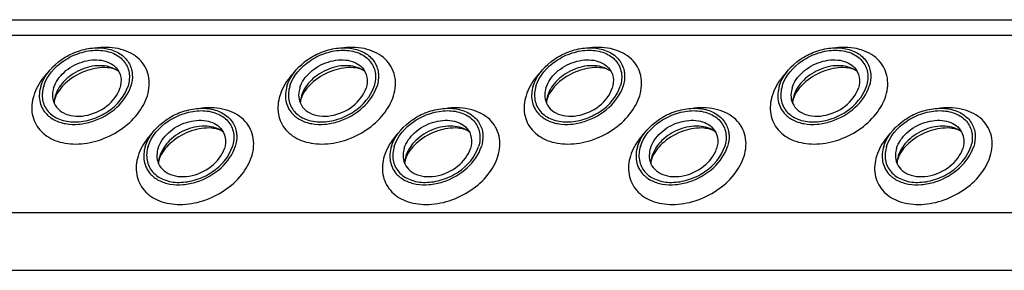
# Model space of a CAD drawing. Header units: millimetres. Extents: x 0 to 2100, y 0 to 2970.
# Tile 5 of 28: x 1565 to 1613, y 887 to 899. Entities that reach past the tile are written whole.
import ezdxf

# ---------------------------------------------------------------- set-up
doc = ezdxf.new("R2010")
doc.units = ezdxf.units.MM
doc.header["$LTSCALE"] = 193.6
doc.layers.get('0').update_dxf_attribs({"linetype": 'CONTINUOUS'})

msp = doc.modelspace()

# ---------------------------------------------------------------- linework, layer by layer
at = {"color": 7, "linetype": 'CONTINUOUS'}
msp.add_line((1520.168, 899.17), (1747.758, 899.17), dxfattribs=at)
at = {"color": 9, "linetype": 'CONTINUOUS'}
for p, q in [((1520.54, 898.413), (1748.13, 898.413)), ((1524.768, 889.797), (1752.358, 889.797)), ((1526.147, 886.987), (1753.737, 886.987))]:
    msp.add_line(p, q, dxfattribs=at)
at = {"color": 7, "linetype": 'CONTINUOUS'}
for centre, radius, start, end in [((1568.103, 895.073), 1.361, 162.7878, 168.4706), ((1580.067, 895.073), 1.361, 162.7878, 168.4706), ((1592.032, 895.073), 1.361, 162.7878, 168.4706), ((1603.997, 895.073), 1.361, 162.7878, 168.4706), ((1568.037, 895.087), 1.294, 168.5133, 169.2517), ((1580.002, 895.087), 1.294, 168.5133, 169.2517), ((1591.967, 895.087), 1.294, 168.5133, 169.2517), ((1603.932, 895.087), 1.294, 168.5133, 169.2517), ((1573.112, 892.15), 1.294, 168.5133, 169.2517), ((1573.177, 892.135), 1.361, 162.7878, 168.4706), ((1585.077, 892.15), 1.294, 168.5133, 169.2517), ((1585.142, 892.135), 1.361, 162.7878, 168.4706), ((1597.042, 892.15), 1.294, 168.5133, 169.2517), ((1597.107, 892.135), 1.361, 162.7878, 168.4706), ((1609.007, 892.15), 1.294, 168.5133, 169.2517), ((1609.072, 892.135), 1.361, 162.7878, 168.4706)]:
    msp.add_arc(centre, radius, start, end, dxfattribs=at)
for points, knots in [([(1566.101, 895.942), (1566.244, 896.405), (1566.752, 897.038), (1567.63, 897.561), (1568.39, 897.795), (1569.141, 897.824), (1569.809, 897.64), (1570.316, 897.245), (1570.488, 896.866), (1570.525, 896.675)], [0, 0, 0, 0, 0.256023, 0.397887, 0.538537, 0.670709, 0.789982, 0.897281, 1, 1, 1, 1]), ([(1566.239, 895.942), (1566.394, 896.444), (1566.989, 897.112), (1567.854, 897.527), (1568.41, 897.661), (1568.941, 897.706), (1569.558, 897.612), (1570.155, 897.226), (1570.451, 896.605), (1570.403, 896.155), (1570.338, 895.942)], [0, 0, 0, 0, 0.262644, 0.40739, 0.478548, 0.547163, 0.673046, 0.784041, 0.88848, 1, 1, 1, 1]), ([(1578.066, 895.942), (1578.209, 896.405), (1578.717, 897.038), (1579.595, 897.561), (1580.355, 897.795), (1581.106, 897.824), (1581.774, 897.64), (1582.281, 897.245), (1582.453, 896.866), (1582.49, 896.675)], [0, 0, 0, 0, 0.256023, 0.397887, 0.538537, 0.670709, 0.789982, 0.897281, 1, 1, 1, 1]), ([(1578.204, 895.942), (1578.359, 896.444), (1578.954, 897.112), (1579.819, 897.527), (1580.375, 897.661), (1580.905, 897.706), (1581.523, 897.612), (1582.12, 897.226), (1582.416, 896.605), (1582.368, 896.155), (1582.302, 895.942)], [0, 0, 0, 0, 0.262644, 0.40739, 0.478548, 0.547163, 0.673046, 0.784041, 0.88848, 1, 1, 1, 1]), ([(1590.031, 895.942), (1590.174, 896.405), (1590.682, 897.038), (1591.56, 897.561), (1592.32, 897.795), (1593.071, 897.824), (1593.739, 897.64), (1594.246, 897.245), (1594.418, 896.866), (1594.455, 896.675)], [0, 0, 0, 0, 0.256023, 0.397887, 0.538537, 0.670709, 0.789982, 0.897281, 1, 1, 1, 1]), ([(1590.169, 895.942), (1590.324, 896.444), (1590.919, 897.112), (1591.784, 897.527), (1592.34, 897.661), (1592.87, 897.706), (1593.488, 897.612), (1594.085, 897.226), (1594.381, 896.605), (1594.333, 896.155), (1594.267, 895.942)], [0, 0, 0, 0, 0.262644, 0.40739, 0.478548, 0.547163, 0.673046, 0.784041, 0.88848, 1, 1, 1, 1]), ([(1601.995, 895.942), (1602.139, 896.405), (1602.647, 897.038), (1603.525, 897.561), (1604.284, 897.795), (1605.036, 897.824), (1605.704, 897.64), (1606.211, 897.245), (1606.383, 896.866), (1606.42, 896.675)], [0, 0, 0, 0, 0.256023, 0.397887, 0.538537, 0.670709, 0.789982, 0.897281, 1, 1, 1, 1]), ([(1602.134, 895.942), (1602.289, 896.444), (1602.883, 897.112), (1603.749, 897.527), (1604.305, 897.661), (1604.835, 897.706), (1605.453, 897.612), (1606.05, 897.226), (1606.346, 896.605), (1606.298, 896.155), (1606.232, 895.942)], [0, 0, 0, 0, 0.262644, 0.40739, 0.478548, 0.547163, 0.673046, 0.784041, 0.88848, 1, 1, 1, 1]), ([(1566.722, 895.849), (1566.812, 896.139), (1567.207, 896.687), (1567.929, 897.094), (1568.578, 897.23), (1569.046, 897.217), (1569.459, 897.088), (1569.682, 896.922), (1569.767, 896.825)], [0, 0, 0, 0, 0.246509, 0.519762, 0.654244, 0.780195, 0.89511, 1, 1, 1, 1]), ([(1569.88, 896.662), (1569.658, 896.829), (1569.042, 897.006), (1568.265, 896.857), (1567.673, 896.559), (1567.17, 896.167), (1566.891, 895.763), (1566.802, 895.476)], [0, 0, 0, 0, 0.224625, 0.486047, 0.622957, 0.757186, 1, 1, 1, 1]), ([(1578.687, 895.849), (1578.777, 896.139), (1579.172, 896.687), (1579.894, 897.094), (1580.543, 897.23), (1581.011, 897.217), (1581.424, 897.088), (1581.647, 896.922), (1581.732, 896.825)], [0, 0, 0, 0, 0.246509, 0.519762, 0.654244, 0.780195, 0.89511, 1, 1, 1, 1]), ([(1581.845, 896.662), (1581.623, 896.829), (1581.007, 897.006), (1580.23, 896.857), (1579.638, 896.559), (1579.135, 896.167), (1578.856, 895.763), (1578.767, 895.476)], [0, 0, 0, 0, 0.224625, 0.486047, 0.622957, 0.757186, 1, 1, 1, 1]), ([(1590.652, 895.849), (1590.742, 896.139), (1591.137, 896.687), (1591.859, 897.094), (1592.508, 897.23), (1592.976, 897.217), (1593.389, 897.088), (1593.612, 896.922), (1593.697, 896.825)], [0, 0, 0, 0, 0.246509, 0.519762, 0.654244, 0.780195, 0.89511, 1, 1, 1, 1]), ([(1593.81, 896.662), (1593.588, 896.829), (1592.972, 897.006), (1592.195, 896.857), (1591.603, 896.559), (1591.1, 896.167), (1590.821, 895.763), (1590.732, 895.476)], [0, 0, 0, 0, 0.224625, 0.486047, 0.622957, 0.757186, 1, 1, 1, 1]), ([(1602.617, 895.849), (1602.707, 896.139), (1603.102, 896.687), (1603.824, 897.094), (1604.473, 897.23), (1604.941, 897.217), (1605.354, 897.088), (1605.577, 896.922), (1605.662, 896.825)], [0, 0, 0, 0, 0.246509, 0.519762, 0.654244, 0.780195, 0.89511, 1, 1, 1, 1]), ([(1605.775, 896.662), (1605.552, 896.829), (1604.937, 897.006), (1604.16, 896.857), (1603.568, 896.559), (1603.065, 896.167), (1602.786, 895.763), (1602.697, 895.476)], [0, 0, 0, 0, 0.224625, 0.486047, 0.622957, 0.757186, 1, 1, 1, 1]), ([(1569.88, 896.662), (1569.821, 896.706), (1569.645, 896.79), (1569.128, 896.886), (1568.296, 896.745), (1567.411, 896.255), (1566.954, 895.734), (1566.832, 895.462)], [0, 0, 0, 0, 0.06197, 0.161076, 0.439025, 0.749133, 1, 1, 1, 1]), ([(1569.767, 896.825), (1569.877, 896.7), (1570.035, 896.374), (1569.998, 896.018), (1569.946, 895.849)], [0, 0, 0, 0, 0.48372, 1, 1, 1, 1]), ([(1570.525, 896.675), (1570.537, 896.617), (1570.567, 896.372), (1570.531, 896.121), (1570.476, 895.942)], [0, 0, 0, 0, 0.240827, 1, 1, 1, 1]), ([(1581.845, 896.662), (1581.786, 896.706), (1581.61, 896.79), (1581.093, 896.886), (1580.261, 896.745), (1579.376, 896.255), (1578.919, 895.734), (1578.797, 895.462)], [0, 0, 0, 0, 0.06197, 0.161076, 0.439025, 0.749133, 1, 1, 1, 1]), ([(1581.732, 896.825), (1581.842, 896.7), (1582, 896.374), (1581.963, 896.018), (1581.911, 895.849)], [0, 0, 0, 0, 0.48372, 1, 1, 1, 1]), ([(1582.49, 896.675), (1582.502, 896.617), (1582.532, 896.372), (1582.496, 896.121), (1582.441, 895.942)], [0, 0, 0, 0, 0.240827, 1, 1, 1, 1]), ([(1593.81, 896.662), (1593.751, 896.706), (1593.575, 896.79), (1593.057, 896.886), (1592.226, 896.745), (1591.341, 896.255), (1590.884, 895.734), (1590.762, 895.462)], [0, 0, 0, 0, 0.06197, 0.161076, 0.439025, 0.749133, 1, 1, 1, 1]), ([(1593.697, 896.825), (1593.807, 896.7), (1593.965, 896.374), (1593.928, 896.018), (1593.876, 895.849)], [0, 0, 0, 0, 0.48372, 1, 1, 1, 1]), ([(1594.455, 896.675), (1594.466, 896.617), (1594.497, 896.372), (1594.461, 896.121), (1594.406, 895.942)], [0, 0, 0, 0, 0.240827, 1, 1, 1, 1]), ([(1605.775, 896.662), (1605.716, 896.706), (1605.54, 896.79), (1605.022, 896.886), (1604.191, 896.745), (1603.306, 896.255), (1602.849, 895.734), (1602.727, 895.462)], [0, 0, 0, 0, 0.06197, 0.161076, 0.439025, 0.749133, 1, 1, 1, 1]), ([(1605.662, 896.825), (1605.772, 896.7), (1605.93, 896.374), (1605.893, 896.018), (1605.841, 895.849)], [0, 0, 0, 0, 0.48372, 1, 1, 1, 1]), ([(1606.42, 896.675), (1606.431, 896.617), (1606.462, 896.372), (1606.426, 896.121), (1606.371, 895.942)], [0, 0, 0, 0, 0.240827, 1, 1, 1, 1]), ([(1566.101, 895.942), (1566.03, 895.713), (1565.979, 895.232), (1566.192, 894.789), (1566.34, 894.621)], [0, 0, 0, 0, 0.516327, 1, 1, 1, 1]), ([(1566.239, 895.942), (1566.173, 895.729), (1566.125, 895.279), (1566.422, 894.658), (1567.018, 894.272), (1567.636, 894.178), (1568.166, 894.223), (1568.722, 894.357), (1569.588, 894.772), (1570.183, 895.44), (1570.338, 895.942)], [0, 0, 0, 0, 0.11152, 0.215959, 0.326954, 0.452837, 0.521452, 0.59261, 0.737356, 1, 1, 1, 1]), ([(1566.34, 894.621), (1566.455, 894.489), (1566.757, 894.261), (1567.318, 894.085), (1567.953, 894.066), (1568.835, 894.25), (1569.816, 894.803), (1570.354, 895.547), (1570.476, 895.942)], [0, 0, 0, 0, 0.104844, 0.2197, 0.345614, 0.480094, 0.753415, 1, 1, 1, 1]), ([(1578.066, 895.942), (1577.995, 895.713), (1577.944, 895.232), (1578.157, 894.789), (1578.304, 894.621)], [0, 0, 0, 0, 0.516327, 1, 1, 1, 1]), ([(1578.204, 895.942), (1578.138, 895.729), (1578.09, 895.279), (1578.386, 894.658), (1578.983, 894.272), (1579.601, 894.178), (1580.131, 894.223), (1580.687, 894.357), (1581.553, 894.772), (1582.147, 895.44), (1582.302, 895.942)], [0, 0, 0, 0, 0.11152, 0.215959, 0.326954, 0.452837, 0.521452, 0.59261, 0.737356, 1, 1, 1, 1]), ([(1578.304, 894.621), (1578.42, 894.489), (1578.722, 894.261), (1579.283, 894.085), (1579.918, 894.066), (1580.8, 894.25), (1581.781, 894.803), (1582.319, 895.547), (1582.441, 895.942)], [0, 0, 0, 0, 0.104844, 0.2197, 0.345614, 0.480094, 0.753415, 1, 1, 1, 1]), ([(1590.031, 895.942), (1589.96, 895.713), (1589.909, 895.232), (1590.122, 894.789), (1590.269, 894.621)], [0, 0, 0, 0, 0.516327, 1, 1, 1, 1]), ([(1590.169, 895.942), (1590.103, 895.729), (1590.055, 895.279), (1590.351, 894.658), (1590.948, 894.272), (1591.566, 894.178), (1592.096, 894.223), (1592.652, 894.357), (1593.518, 894.772), (1594.112, 895.44), (1594.267, 895.942)], [0, 0, 0, 0, 0.11152, 0.215959, 0.326954, 0.452837, 0.521452, 0.59261, 0.737356, 1, 1, 1, 1]), ([(1590.269, 894.621), (1590.385, 894.489), (1590.687, 894.261), (1591.248, 894.085), (1591.883, 894.066), (1592.765, 894.25), (1593.746, 894.803), (1594.284, 895.547), (1594.406, 895.942)], [0, 0, 0, 0, 0.104844, 0.2197, 0.345614, 0.480094, 0.753415, 1, 1, 1, 1]), ([(1601.995, 895.942), (1601.925, 895.713), (1601.874, 895.232), (1602.087, 894.789), (1602.234, 894.621)], [0, 0, 0, 0, 0.516327, 1, 1, 1, 1]), ([(1602.134, 895.942), (1602.068, 895.729), (1602.02, 895.279), (1602.316, 894.658), (1602.913, 894.272), (1603.531, 894.178), (1604.061, 894.223), (1604.617, 894.357), (1605.483, 894.772), (1606.077, 895.44), (1606.232, 895.942)], [0, 0, 0, 0, 0.11152, 0.215959, 0.326954, 0.452837, 0.521452, 0.59261, 0.737356, 1, 1, 1, 1]), ([(1602.234, 894.621), (1602.35, 894.489), (1602.652, 894.261), (1603.213, 894.085), (1603.848, 894.066), (1604.73, 894.25), (1605.711, 894.803), (1606.249, 895.547), (1606.371, 895.942)], [0, 0, 0, 0, 0.104844, 0.2197, 0.345614, 0.480094, 0.753415, 1, 1, 1, 1]), ([(1566.722, 895.849), (1566.708, 895.803), (1566.664, 895.629), (1566.66, 895.443), (1566.685, 895.312)], [0, 0, 0, 0, 0.262254, 1, 1, 1, 1]), ([(1566.685, 895.312), (1566.712, 895.171), (1566.837, 894.891), (1567.211, 894.599), (1567.703, 894.462), (1568.454, 894.491), (1569.34, 894.883), (1569.84, 895.507), (1569.946, 895.849)], [0, 0, 0, 0, 0.102966, 0.210459, 0.329939, 0.462371, 0.743357, 1, 1, 1, 1]), ([(1566.832, 895.462), (1566.826, 895.45), (1566.807, 895.406), (1566.791, 895.36), (1566.78, 895.327)], [0, 0, 0, 0, 0.268631, 1, 1, 1, 1]), ([(1578.687, 895.849), (1578.673, 895.803), (1578.629, 895.629), (1578.625, 895.443), (1578.65, 895.312)], [0, 0, 0, 0, 0.262254, 1, 1, 1, 1]), ([(1578.65, 895.312), (1578.677, 895.171), (1578.802, 894.891), (1579.176, 894.599), (1579.668, 894.462), (1580.419, 894.491), (1581.305, 894.883), (1581.805, 895.507), (1581.911, 895.849)], [0, 0, 0, 0, 0.102966, 0.210459, 0.329939, 0.462371, 0.743357, 1, 1, 1, 1]), ([(1578.797, 895.462), (1578.791, 895.45), (1578.772, 895.406), (1578.755, 895.36), (1578.745, 895.327)], [0, 0, 0, 0, 0.268631, 1, 1, 1, 1]), ([(1590.652, 895.849), (1590.638, 895.803), (1590.594, 895.629), (1590.59, 895.443), (1590.615, 895.312)], [0, 0, 0, 0, 0.262254, 1, 1, 1, 1]), ([(1590.615, 895.312), (1590.642, 895.171), (1590.767, 894.891), (1591.141, 894.599), (1591.633, 894.462), (1592.384, 894.491), (1593.27, 894.883), (1593.77, 895.507), (1593.876, 895.849)], [0, 0, 0, 0, 0.102966, 0.210459, 0.329939, 0.462371, 0.743357, 1, 1, 1, 1]), ([(1590.762, 895.462), (1590.756, 895.45), (1590.737, 895.406), (1590.72, 895.36), (1590.71, 895.327)], [0, 0, 0, 0, 0.268631, 1, 1, 1, 1]), ([(1602.617, 895.849), (1602.603, 895.803), (1602.559, 895.629), (1602.555, 895.443), (1602.58, 895.312)], [0, 0, 0, 0, 0.262254, 1, 1, 1, 1]), ([(1602.58, 895.312), (1602.607, 895.171), (1602.732, 894.891), (1603.106, 894.599), (1603.598, 894.462), (1604.349, 894.491), (1605.234, 894.883), (1605.735, 895.507), (1605.841, 895.849)], [0, 0, 0, 0, 0.102966, 0.210459, 0.329939, 0.462371, 0.743357, 1, 1, 1, 1]), ([(1602.727, 895.462), (1602.721, 895.45), (1602.702, 895.406), (1602.685, 895.36), (1602.675, 895.327)], [0, 0, 0, 0, 0.268631, 1, 1, 1, 1]), ([(1566.78, 895.327), (1566.774, 895.307), (1566.756, 895.24), (1566.745, 895.171), (1566.744, 895.123)], [0, 0, 0, 0, 0.304395, 1, 1, 1, 1]), ([(1578.745, 895.327), (1578.739, 895.307), (1578.721, 895.24), (1578.71, 895.171), (1578.709, 895.123)], [0, 0, 0, 0, 0.304395, 1, 1, 1, 1]), ([(1590.71, 895.327), (1590.704, 895.307), (1590.686, 895.24), (1590.675, 895.171), (1590.674, 895.123)], [0, 0, 0, 0, 0.304395, 1, 1, 1, 1]), ([(1602.675, 895.327), (1602.669, 895.307), (1602.65, 895.24), (1602.64, 895.171), (1602.639, 895.123)], [0, 0, 0, 0, 0.304395, 1, 1, 1, 1]), ([(1571.175, 893.004), (1571.319, 893.468), (1571.827, 894.101), (1572.705, 894.623), (1573.464, 894.858), (1574.215, 894.887), (1574.884, 894.703), (1575.391, 894.307), (1575.563, 893.928), (1575.6, 893.738)], [0, 0, 0, 0, 0.256023, 0.397887, 0.538537, 0.670709, 0.789982, 0.897281, 1, 1, 1, 1]), ([(1571.314, 893.004), (1571.469, 893.506), (1572.063, 894.175), (1572.929, 894.589), (1573.485, 894.724), (1574.015, 894.769), (1574.633, 894.674), (1575.23, 894.288), (1575.526, 893.667), (1575.478, 893.217), (1575.412, 893.004)], [0, 0, 0, 0, 0.262644, 0.40739, 0.478548, 0.547163, 0.673046, 0.784041, 0.88848, 1, 1, 1, 1]), ([(1583.14, 893.004), (1583.283, 893.468), (1583.792, 894.101), (1584.67, 894.623), (1585.429, 894.858), (1586.18, 894.887), (1586.848, 894.703), (1587.356, 894.307), (1587.528, 893.928), (1587.565, 893.738)], [0, 0, 0, 0, 0.256023, 0.397887, 0.538537, 0.670709, 0.789982, 0.897281, 1, 1, 1, 1]), ([(1583.278, 893.004), (1583.434, 893.506), (1584.028, 894.175), (1584.894, 894.589), (1585.45, 894.724), (1585.98, 894.769), (1586.598, 894.674), (1587.195, 894.288), (1587.491, 893.667), (1587.443, 893.217), (1587.377, 893.004)], [0, 0, 0, 0, 0.262644, 0.40739, 0.478548, 0.547163, 0.673046, 0.784041, 0.88848, 1, 1, 1, 1]), ([(1595.105, 893.004), (1595.248, 893.468), (1595.757, 894.101), (1596.635, 894.623), (1597.394, 894.858), (1598.145, 894.887), (1598.813, 894.703), (1599.321, 894.307), (1599.493, 893.928), (1599.53, 893.738)], [0, 0, 0, 0, 0.256023, 0.397887, 0.538537, 0.670709, 0.789982, 0.897281, 1, 1, 1, 1]), ([(1595.243, 893.004), (1595.398, 893.506), (1595.993, 894.175), (1596.859, 894.589), (1597.415, 894.724), (1597.945, 894.769), (1598.563, 894.674), (1599.159, 894.288), (1599.456, 893.667), (1599.408, 893.217), (1599.342, 893.004)], [0, 0, 0, 0, 0.262644, 0.40739, 0.478548, 0.547163, 0.673046, 0.784041, 0.88848, 1, 1, 1, 1]), ([(1607.07, 893.004), (1607.213, 893.468), (1607.722, 894.101), (1608.6, 894.623), (1609.359, 894.858), (1610.11, 894.887), (1610.778, 894.703), (1611.286, 894.307), (1611.458, 893.928), (1611.495, 893.738)], [0, 0, 0, 0, 0.256023, 0.397887, 0.538537, 0.670709, 0.789982, 0.897281, 1, 1, 1, 1]), ([(1607.208, 893.004), (1607.363, 893.506), (1607.958, 894.175), (1608.824, 894.589), (1609.38, 894.724), (1609.91, 894.769), (1610.528, 894.674), (1611.124, 894.288), (1611.42, 893.667), (1611.373, 893.217), (1611.307, 893.004)], [0, 0, 0, 0, 0.262644, 0.40739, 0.478548, 0.547163, 0.673046, 0.784041, 0.88848, 1, 1, 1, 1]), ([(1571.797, 892.911), (1571.887, 893.202), (1572.282, 893.749), (1573.004, 894.157), (1573.653, 894.293), (1574.121, 894.28), (1574.534, 894.151), (1574.757, 893.984), (1574.842, 893.887)], [0, 0, 0, 0, 0.246509, 0.519762, 0.654244, 0.780195, 0.89511, 1, 1, 1, 1]), ([(1583.762, 892.911), (1583.852, 893.202), (1584.247, 893.749), (1584.969, 894.157), (1585.618, 894.293), (1586.086, 894.28), (1586.499, 894.151), (1586.722, 893.984), (1586.807, 893.887)], [0, 0, 0, 0, 0.246509, 0.519762, 0.654244, 0.780195, 0.89511, 1, 1, 1, 1]), ([(1595.727, 892.911), (1595.816, 893.202), (1596.212, 893.749), (1596.934, 894.157), (1597.583, 894.293), (1598.05, 894.28), (1598.464, 894.151), (1598.686, 893.984), (1598.772, 893.887)], [0, 0, 0, 0, 0.246509, 0.519762, 0.654244, 0.780195, 0.89511, 1, 1, 1, 1]), ([(1607.692, 892.911), (1607.781, 893.202), (1608.177, 893.749), (1608.899, 894.157), (1609.548, 894.293), (1610.015, 894.28), (1610.428, 894.151), (1610.651, 893.984), (1610.737, 893.887)], [0, 0, 0, 0, 0.246509, 0.519762, 0.654244, 0.780195, 0.89511, 1, 1, 1, 1]), ([(1574.955, 893.725), (1574.732, 893.891), (1574.117, 894.069), (1573.34, 893.92), (1572.748, 893.622), (1572.245, 893.23), (1571.966, 892.825), (1571.877, 892.538)], [0, 0, 0, 0, 0.224625, 0.486047, 0.622957, 0.757186, 1, 1, 1, 1]), ([(1574.955, 893.725), (1574.896, 893.769), (1574.72, 893.852), (1574.202, 893.948), (1573.371, 893.807), (1572.486, 893.318), (1572.029, 892.796), (1571.906, 892.524)], [0, 0, 0, 0, 0.06197, 0.161076, 0.439025, 0.749133, 1, 1, 1, 1]), ([(1574.842, 893.887), (1574.952, 893.763), (1575.11, 893.436), (1575.073, 893.08), (1575.021, 892.911)], [0, 0, 0, 0, 0.48372, 1, 1, 1, 1]), ([(1575.6, 893.738), (1575.611, 893.679), (1575.642, 893.434), (1575.606, 893.183), (1575.55, 893.004)], [0, 0, 0, 0, 0.240827, 1, 1, 1, 1]), ([(1586.92, 893.725), (1586.697, 893.891), (1586.082, 894.069), (1585.305, 893.92), (1584.713, 893.622), (1584.21, 893.23), (1583.931, 892.825), (1583.842, 892.538)], [0, 0, 0, 0, 0.224625, 0.486047, 0.622957, 0.757186, 1, 1, 1, 1]), ([(1586.92, 893.725), (1586.861, 893.769), (1586.685, 893.852), (1586.167, 893.948), (1585.335, 893.807), (1584.451, 893.318), (1583.994, 892.796), (1583.871, 892.524)], [0, 0, 0, 0, 0.06197, 0.161076, 0.439025, 0.749133, 1, 1, 1, 1]), ([(1586.807, 893.887), (1586.917, 893.763), (1587.075, 893.436), (1587.038, 893.08), (1586.985, 892.911)], [0, 0, 0, 0, 0.48372, 1, 1, 1, 1]), ([(1587.565, 893.738), (1587.576, 893.679), (1587.607, 893.434), (1587.571, 893.183), (1587.515, 893.004)], [0, 0, 0, 0, 0.240827, 1, 1, 1, 1]), ([(1598.885, 893.725), (1598.662, 893.891), (1598.046, 894.069), (1597.27, 893.92), (1596.678, 893.622), (1596.175, 893.23), (1595.896, 892.825), (1595.807, 892.538)], [0, 0, 0, 0, 0.224625, 0.486047, 0.622957, 0.757186, 1, 1, 1, 1]), ([(1598.885, 893.725), (1598.826, 893.769), (1598.65, 893.852), (1598.132, 893.948), (1597.3, 893.807), (1596.416, 893.318), (1595.959, 892.796), (1595.836, 892.524)], [0, 0, 0, 0, 0.06197, 0.161076, 0.439025, 0.749133, 1, 1, 1, 1]), ([(1598.772, 893.887), (1598.882, 893.763), (1599.04, 893.436), (1599.003, 893.08), (1598.95, 892.911)], [0, 0, 0, 0, 0.48372, 1, 1, 1, 1]), ([(1599.53, 893.738), (1599.541, 893.679), (1599.572, 893.434), (1599.536, 893.183), (1599.48, 893.004)], [0, 0, 0, 0, 0.240827, 1, 1, 1, 1]), ([(1610.85, 893.725), (1610.627, 893.891), (1610.011, 894.069), (1609.235, 893.92), (1608.643, 893.622), (1608.14, 893.23), (1607.861, 892.825), (1607.772, 892.538)], [0, 0, 0, 0, 0.224625, 0.486047, 0.622957, 0.757186, 1, 1, 1, 1]), ([(1610.85, 893.725), (1610.791, 893.769), (1610.615, 893.852), (1610.097, 893.948), (1609.265, 893.807), (1608.381, 893.318), (1607.924, 892.796), (1607.801, 892.524)], [0, 0, 0, 0, 0.06197, 0.161076, 0.439025, 0.749133, 1, 1, 1, 1]), ([(1610.737, 893.887), (1610.847, 893.763), (1611.005, 893.436), (1610.968, 893.08), (1610.915, 892.911)], [0, 0, 0, 0, 0.48372, 1, 1, 1, 1]), ([(1611.495, 893.738), (1611.506, 893.679), (1611.537, 893.434), (1611.5, 893.183), (1611.445, 893.004)], [0, 0, 0, 0, 0.240827, 1, 1, 1, 1]), ([(1571.175, 893.004), (1571.105, 892.776), (1571.054, 892.294), (1571.267, 891.852), (1571.414, 891.684)], [0, 0, 0, 0, 0.516327, 1, 1, 1, 1]), ([(1571.314, 893.004), (1571.248, 892.791), (1571.2, 892.342), (1571.496, 891.721), (1572.093, 891.335), (1572.711, 891.24), (1573.241, 891.285), (1573.797, 891.42), (1574.662, 891.834), (1575.257, 892.503), (1575.412, 893.004)], [0, 0, 0, 0, 0.11152, 0.215959, 0.326954, 0.452837, 0.521452, 0.59261, 0.737356, 1, 1, 1, 1]), ([(1571.414, 891.684), (1571.53, 891.551), (1571.832, 891.324), (1572.393, 891.148), (1573.028, 891.129), (1573.91, 891.313), (1574.891, 891.866), (1575.428, 892.61), (1575.55, 893.004)], [0, 0, 0, 0, 0.104844, 0.2197, 0.345614, 0.480094, 0.753415, 1, 1, 1, 1]), ([(1571.797, 892.911), (1571.783, 892.866), (1571.739, 892.691), (1571.735, 892.505), (1571.76, 892.374)], [0, 0, 0, 0, 0.262254, 1, 1, 1, 1]), ([(1571.76, 892.374), (1571.787, 892.234), (1571.912, 891.954), (1572.286, 891.661), (1572.778, 891.524), (1573.529, 891.554), (1574.414, 891.945), (1574.915, 892.57), (1575.021, 892.911)], [0, 0, 0, 0, 0.102966, 0.210459, 0.329939, 0.462371, 0.743357, 1, 1, 1, 1]), ([(1583.14, 893.004), (1583.07, 892.776), (1583.019, 892.294), (1583.232, 891.852), (1583.379, 891.684)], [0, 0, 0, 0, 0.516327, 1, 1, 1, 1]), ([(1583.278, 893.004), (1583.213, 892.791), (1583.165, 892.342), (1583.461, 891.721), (1584.058, 891.335), (1584.676, 891.24), (1585.206, 891.285), (1585.762, 891.42), (1586.627, 891.834), (1587.222, 892.503), (1587.377, 893.004)], [0, 0, 0, 0, 0.11152, 0.215959, 0.326954, 0.452837, 0.521452, 0.59261, 0.737356, 1, 1, 1, 1]), ([(1583.379, 891.684), (1583.495, 891.551), (1583.797, 891.324), (1584.358, 891.148), (1584.993, 891.129), (1585.875, 891.313), (1586.856, 891.866), (1587.393, 892.61), (1587.515, 893.004)], [0, 0, 0, 0, 0.104844, 0.2197, 0.345614, 0.480094, 0.753415, 1, 1, 1, 1]), ([(1583.762, 892.911), (1583.748, 892.866), (1583.704, 892.691), (1583.7, 892.505), (1583.725, 892.374)], [0, 0, 0, 0, 0.262254, 1, 1, 1, 1]), ([(1583.725, 892.374), (1583.752, 892.234), (1583.877, 891.954), (1584.25, 891.661), (1584.743, 891.524), (1585.494, 891.554), (1586.379, 891.945), (1586.88, 892.57), (1586.985, 892.911)], [0, 0, 0, 0, 0.102966, 0.210459, 0.329939, 0.462371, 0.743357, 1, 1, 1, 1]), ([(1595.105, 893.004), (1595.035, 892.776), (1594.984, 892.294), (1595.196, 891.852), (1595.344, 891.684)], [0, 0, 0, 0, 0.516327, 1, 1, 1, 1]), ([(1595.243, 893.004), (1595.178, 892.791), (1595.13, 892.342), (1595.426, 891.721), (1596.023, 891.335), (1596.64, 891.24), (1597.171, 891.285), (1597.727, 891.42), (1598.592, 891.834), (1599.187, 892.503), (1599.342, 893.004)], [0, 0, 0, 0, 0.11152, 0.215959, 0.326954, 0.452837, 0.521452, 0.59261, 0.737356, 1, 1, 1, 1]), ([(1595.344, 891.684), (1595.46, 891.551), (1595.762, 891.324), (1596.322, 891.148), (1596.958, 891.129), (1597.839, 891.313), (1598.821, 891.866), (1599.358, 892.61), (1599.48, 893.004)], [0, 0, 0, 0, 0.104844, 0.2197, 0.345614, 0.480094, 0.753415, 1, 1, 1, 1]), ([(1595.727, 892.911), (1595.713, 892.866), (1595.669, 892.691), (1595.665, 892.505), (1595.69, 892.374)], [0, 0, 0, 0, 0.262254, 1, 1, 1, 1]), ([(1595.69, 892.374), (1595.716, 892.234), (1595.842, 891.954), (1596.215, 891.661), (1596.708, 891.524), (1597.459, 891.554), (1598.344, 891.945), (1598.845, 892.57), (1598.95, 892.911)], [0, 0, 0, 0, 0.102966, 0.210459, 0.329939, 0.462371, 0.743357, 1, 1, 1, 1]), ([(1607.07, 893.004), (1607, 892.776), (1606.949, 892.294), (1607.161, 891.852), (1607.309, 891.684)], [0, 0, 0, 0, 0.516327, 1, 1, 1, 1]), ([(1607.208, 893.004), (1607.143, 892.791), (1607.095, 892.342), (1607.391, 891.721), (1607.988, 891.335), (1608.605, 891.24), (1609.136, 891.285), (1609.691, 891.42), (1610.557, 891.834), (1611.152, 892.503), (1611.307, 893.004)], [0, 0, 0, 0, 0.11152, 0.215959, 0.326954, 0.452837, 0.521452, 0.59261, 0.737356, 1, 1, 1, 1]), ([(1607.309, 891.684), (1607.425, 891.551), (1607.727, 891.324), (1608.287, 891.148), (1608.923, 891.129), (1609.804, 891.313), (1610.786, 891.866), (1611.323, 892.61), (1611.445, 893.004)], [0, 0, 0, 0, 0.104844, 0.2197, 0.345614, 0.480094, 0.753415, 1, 1, 1, 1]), ([(1607.692, 892.911), (1607.678, 892.866), (1607.633, 892.691), (1607.629, 892.505), (1607.654, 892.374)], [0, 0, 0, 0, 0.262254, 1, 1, 1, 1]), ([(1607.654, 892.374), (1607.681, 892.234), (1607.807, 891.954), (1608.18, 891.661), (1608.673, 891.524), (1609.423, 891.554), (1610.309, 891.945), (1610.81, 892.57), (1610.915, 892.911)], [0, 0, 0, 0, 0.102966, 0.210459, 0.329939, 0.462371, 0.743357, 1, 1, 1, 1]), ([(1571.855, 892.389), (1571.849, 892.369), (1571.83, 892.303), (1571.82, 892.234), (1571.819, 892.186)], [0, 0, 0, 0, 0.304395, 1, 1, 1, 1]), ([(1571.906, 892.524), (1571.901, 892.512), (1571.882, 892.468), (1571.865, 892.423), (1571.855, 892.389)], [0, 0, 0, 0, 0.268631, 1, 1, 1, 1]), ([(1583.82, 892.389), (1583.814, 892.369), (1583.795, 892.303), (1583.785, 892.234), (1583.784, 892.186)], [0, 0, 0, 0, 0.304395, 1, 1, 1, 1]), ([(1583.871, 892.524), (1583.866, 892.512), (1583.847, 892.468), (1583.83, 892.423), (1583.82, 892.389)], [0, 0, 0, 0, 0.268631, 1, 1, 1, 1]), ([(1595.785, 892.389), (1595.779, 892.369), (1595.76, 892.303), (1595.75, 892.234), (1595.749, 892.186)], [0, 0, 0, 0, 0.304395, 1, 1, 1, 1]), ([(1595.836, 892.524), (1595.831, 892.512), (1595.812, 892.468), (1595.795, 892.423), (1595.785, 892.389)], [0, 0, 0, 0, 0.268631, 1, 1, 1, 1]), ([(1607.75, 892.389), (1607.743, 892.369), (1607.725, 892.303), (1607.715, 892.234), (1607.714, 892.186)], [0, 0, 0, 0, 0.304395, 1, 1, 1, 1]), ([(1607.801, 892.524), (1607.796, 892.512), (1607.777, 892.468), (1607.76, 892.423), (1607.75, 892.389)], [0, 0, 0, 0, 0.268631, 1, 1, 1, 1])]:
    msp.add_open_spline(points, degree=3, knots=knots, dxfattribs=at)
at = {"color": 9, "linetype": 'CONTINUOUS'}
for points, knots in [([(1571.28, 895.476), (1571.376, 895.786), (1571.418, 896.293), (1571.186, 896.893), (1570.783, 897.406), (1569.97, 897.819), (1569.237, 897.847), (1568.857, 897.803)], [0, 0, 0, 0, 0.240665, 0.354769, 0.469832, 0.716834, 1, 1, 1, 1]), ([(1583.245, 895.476), (1583.341, 895.786), (1583.382, 896.293), (1583.151, 896.893), (1582.748, 897.406), (1581.935, 897.819), (1581.202, 897.847), (1580.822, 897.803)], [0, 0, 0, 0, 0.240665, 0.354769, 0.469832, 0.716834, 1, 1, 1, 1]), ([(1595.21, 895.476), (1595.306, 895.786), (1595.347, 896.293), (1595.116, 896.893), (1594.713, 897.406), (1593.9, 897.819), (1593.167, 897.847), (1592.787, 897.803)], [0, 0, 0, 0, 0.240665, 0.354769, 0.469832, 0.716834, 1, 1, 1, 1]), ([(1607.175, 895.476), (1607.271, 895.786), (1607.312, 896.293), (1607.081, 896.893), (1606.678, 897.406), (1605.865, 897.819), (1605.132, 897.847), (1604.752, 897.803)], [0, 0, 0, 0, 0.240665, 0.354769, 0.469832, 0.716834, 1, 1, 1, 1]), ([(1566.473, 896.637), (1566.389, 896.55), (1566.086, 896.207), (1565.853, 895.797), (1565.754, 895.476)], [0, 0, 0, 0, 0.264813, 1, 1, 1, 1]), ([(1578.438, 896.637), (1578.354, 896.55), (1578.051, 896.207), (1577.818, 895.797), (1577.719, 895.476)], [0, 0, 0, 0, 0.264813, 1, 1, 1, 1]), ([(1590.403, 896.637), (1590.318, 896.55), (1590.016, 896.207), (1589.783, 895.797), (1589.684, 895.476)], [0, 0, 0, 0, 0.264813, 1, 1, 1, 1]), ([(1602.368, 896.637), (1602.283, 896.55), (1601.981, 896.207), (1601.748, 895.797), (1601.649, 895.476)], [0, 0, 0, 0, 0.264813, 1, 1, 1, 1]), ([(1565.754, 895.476), (1565.665, 895.188), (1565.601, 894.582), (1566, 893.745), (1566.805, 893.224), (1567.829, 893.068), (1568.934, 893.257), (1569.976, 893.762), (1570.814, 894.509), (1571.179, 895.15), (1571.28, 895.476)], [0, 0, 0, 0, 0.111157, 0.215255, 0.325888, 0.451362, 0.590271, 0.734546, 0.873873, 1, 1, 1, 1]), ([(1577.719, 895.476), (1577.63, 895.188), (1577.566, 894.582), (1577.965, 893.745), (1578.77, 893.224), (1579.794, 893.068), (1580.899, 893.257), (1581.941, 893.762), (1582.779, 894.509), (1583.144, 895.15), (1583.245, 895.476)], [0, 0, 0, 0, 0.111157, 0.215255, 0.325888, 0.451362, 0.590271, 0.734546, 0.873873, 1, 1, 1, 1]), ([(1589.684, 895.476), (1589.595, 895.188), (1589.531, 894.582), (1589.93, 893.745), (1590.735, 893.224), (1591.759, 893.068), (1592.864, 893.257), (1593.906, 893.762), (1594.744, 894.509), (1595.109, 895.15), (1595.21, 895.476)], [0, 0, 0, 0, 0.111157, 0.215255, 0.325888, 0.451362, 0.590271, 0.734546, 0.873873, 1, 1, 1, 1]), ([(1601.649, 895.476), (1601.56, 895.188), (1601.496, 894.582), (1601.895, 893.745), (1602.7, 893.224), (1603.724, 893.068), (1604.829, 893.257), (1605.871, 893.762), (1606.708, 894.509), (1607.074, 895.15), (1607.175, 895.476)], [0, 0, 0, 0, 0.111157, 0.215255, 0.325888, 0.451362, 0.590271, 0.734546, 0.873873, 1, 1, 1, 1]), ([(1576.355, 892.538), (1576.451, 892.849), (1576.492, 893.356), (1576.261, 893.955), (1575.858, 894.468), (1575.045, 894.881), (1574.312, 894.909), (1573.932, 894.866)], [0, 0, 0, 0, 0.240665, 0.354769, 0.469832, 0.716834, 1, 1, 1, 1]), ([(1588.32, 892.538), (1588.416, 892.849), (1588.457, 893.356), (1588.226, 893.955), (1587.822, 894.468), (1587.01, 894.881), (1586.276, 894.909), (1585.897, 894.866)], [0, 0, 0, 0, 0.240665, 0.354769, 0.469832, 0.716834, 1, 1, 1, 1]), ([(1600.285, 892.538), (1600.381, 892.849), (1600.422, 893.356), (1600.19, 893.955), (1599.787, 894.468), (1598.975, 894.881), (1598.241, 894.909), (1597.861, 894.866)], [0, 0, 0, 0, 0.240665, 0.354769, 0.469832, 0.716834, 1, 1, 1, 1]), ([(1612.25, 892.538), (1612.346, 892.849), (1612.387, 893.356), (1612.155, 893.955), (1611.752, 894.468), (1610.94, 894.881), (1610.206, 894.909), (1609.826, 894.866)], [0, 0, 0, 0, 0.240665, 0.354769, 0.469832, 0.716834, 1, 1, 1, 1]), ([(1571.548, 893.699), (1571.463, 893.612), (1571.16, 893.27), (1570.928, 892.86), (1570.829, 892.538)], [0, 0, 0, 0, 0.264813, 1, 1, 1, 1]), ([(1583.513, 893.699), (1583.428, 893.612), (1583.125, 893.27), (1582.893, 892.86), (1582.793, 892.538)], [0, 0, 0, 0, 0.264813, 1, 1, 1, 1]), ([(1595.478, 893.699), (1595.393, 893.612), (1595.09, 893.27), (1594.858, 892.86), (1594.758, 892.538)], [0, 0, 0, 0, 0.264813, 1, 1, 1, 1]), ([(1607.443, 893.699), (1607.358, 893.612), (1607.055, 893.27), (1606.823, 892.86), (1606.723, 892.538)], [0, 0, 0, 0, 0.264813, 1, 1, 1, 1]), ([(1570.829, 892.538), (1570.74, 892.251), (1570.676, 891.645), (1571.075, 890.807), (1571.879, 890.287), (1572.904, 890.13), (1574.009, 890.32), (1575.051, 890.824), (1575.888, 891.572), (1576.254, 892.212), (1576.355, 892.538)], [0, 0, 0, 0, 0.111157, 0.215255, 0.325888, 0.451362, 0.590271, 0.734546, 0.873873, 1, 1, 1, 1]), ([(1582.793, 892.538), (1582.705, 892.251), (1582.641, 891.645), (1583.04, 890.807), (1583.844, 890.287), (1584.869, 890.13), (1585.974, 890.32), (1587.016, 890.824), (1587.853, 891.572), (1588.219, 892.212), (1588.32, 892.538)], [0, 0, 0, 0, 0.111157, 0.215255, 0.325888, 0.451362, 0.590271, 0.734546, 0.873873, 1, 1, 1, 1]), ([(1594.758, 892.538), (1594.67, 892.251), (1594.606, 891.645), (1595.005, 890.807), (1595.809, 890.287), (1596.834, 890.13), (1597.939, 890.32), (1598.981, 890.824), (1599.818, 891.572), (1600.184, 892.212), (1600.285, 892.538)], [0, 0, 0, 0, 0.111157, 0.215255, 0.325888, 0.451362, 0.590271, 0.734546, 0.873873, 1, 1, 1, 1]), ([(1606.723, 892.538), (1606.635, 892.251), (1606.57, 891.645), (1606.97, 890.807), (1607.774, 890.287), (1608.799, 890.13), (1609.904, 890.32), (1610.946, 890.824), (1611.783, 891.572), (1612.149, 892.212), (1612.25, 892.538)], [0, 0, 0, 0, 0.111157, 0.215255, 0.325888, 0.451362, 0.590271, 0.734546, 0.873873, 1, 1, 1, 1])]:
    msp.add_open_spline(points, degree=3, knots=knots, dxfattribs=at)
at = {"color": 7, "linetype": 'CONTINUOUS'}
for points in [[(1566.766, 895.329), (1566.753, 895.261), (1566.745, 895.192), (1566.744, 895.123)], [(1578.731, 895.329), (1578.718, 895.261), (1578.71, 895.192), (1578.709, 895.123)], [(1590.696, 895.329), (1590.683, 895.261), (1590.675, 895.192), (1590.674, 895.123)], [(1602.66, 895.329), (1602.648, 895.261), (1602.64, 895.192), (1602.639, 895.123)], [(1571.84, 892.391), (1571.828, 892.324), (1571.82, 892.255), (1571.819, 892.186)], [(1583.805, 892.391), (1583.793, 892.324), (1583.785, 892.255), (1583.784, 892.186)], [(1595.77, 892.391), (1595.757, 892.324), (1595.75, 892.255), (1595.749, 892.186)], [(1607.735, 892.391), (1607.722, 892.324), (1607.715, 892.255), (1607.714, 892.186)]]:
    msp.add_open_spline(points, degree=3, dxfattribs=at)

doc.saveas('drawing.dxf')
